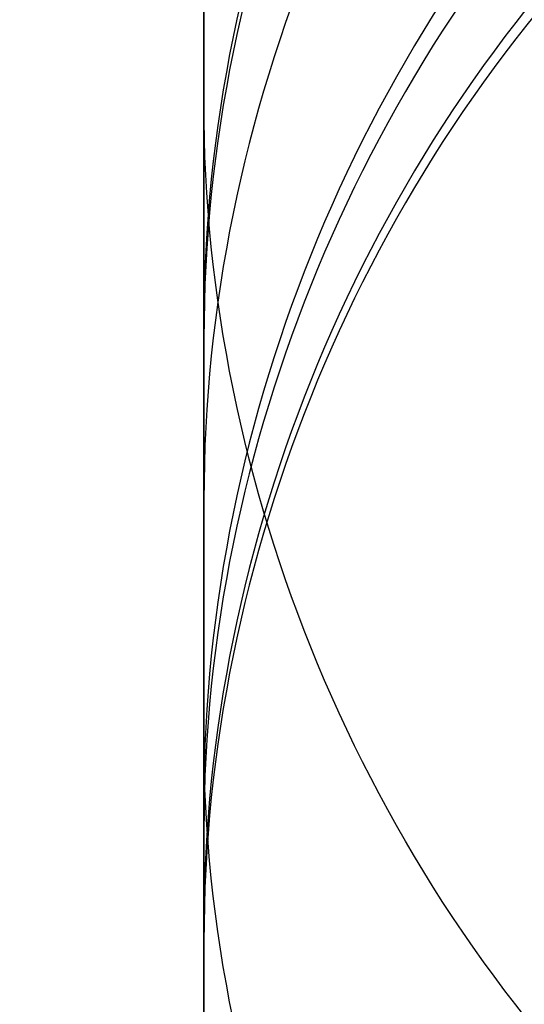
# Model space of a CAD drawing. Header units: millimetres. Extents: x -273 to 273, y -262 to 262.
# Tile 67 of 256: x -1.038 to -0.934, y -4.309 to -4.107. Entities that reach past the tile are written whole.
import ezdxf

# ---------------------------------------------------------------- set-up
doc = ezdxf.new("R2010")
doc.units = ezdxf.units.MM
doc.header["$MEASUREMENT"] = 0
doc.layers.add('Default', color=7, linetype='Continuous', true_color=0x000000)

# ---------------------------------------------------------------- blocks, each defined once
blk = doc.blocks.new('Block 01')
at = {"layer": 'Default', "color": 9, "true_color": 0xbfbfbf}
for points, knots in [([(-1.000000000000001, 0.9625595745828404, 779.189699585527), (-1.000000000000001, 1.280998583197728, 768.9222898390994), (-1.000000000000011, 1.60822665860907, 758.6551526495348), (-1.000000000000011, 2.162908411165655, 741.7134129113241), (-1.000000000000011, 2.385163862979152, 735.0386403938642), (-1.000000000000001, 2.680020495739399, 726.3185048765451), (-1.000000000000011, 2.749496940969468, 724.2730361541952), (-1.000000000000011, 2.950221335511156, 718.3886082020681), (-1.000000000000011, 3.082223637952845, 714.549674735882), (-1.000000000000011, 3.277304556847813, 708.911735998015), (-1.000000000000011, 3.339734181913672, 707.1127082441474), (-1.000000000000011, 3.555340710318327, 700.9136911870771), (-1.000000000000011, 3.709289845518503, 696.5137288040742), (-1.000000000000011, 3.950457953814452, 689.6254209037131), (-1.000000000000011, 4.037597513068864, 687.1370725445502), (-1.000000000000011, 4.243346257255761, 681.2464907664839), (-1.000000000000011, 4.361796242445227, 677.8442516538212), (-1.000000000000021, 4.51505934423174, 673.3905213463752), (-1.000000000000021, 4.55110413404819, 672.339072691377), (-1.000000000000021, 4.654748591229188, 669.3007794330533), (-1.000000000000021, 4.72190133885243, 667.313919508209), (-1.000000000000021, 4.819302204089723, 664.3890582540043), (-1.000000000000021, 4.850315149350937, 663.451082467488), (-1.000000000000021, 4.939106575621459, 660.7418510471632), (-1.000000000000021, 4.99619952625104, 658.9705727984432), (-1.000000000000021, 5.078196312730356, 656.3635239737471), (-1.000000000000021, 5.104171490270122, 655.5277872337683), (-1.000000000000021, 5.178117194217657, 653.1145003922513), (-1.000000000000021, 5.225159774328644, 651.5369216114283), (-1.000000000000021, 5.291775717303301, 649.2151569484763), (-1.000000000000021, 5.312728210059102, 648.4710108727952), (-1.000000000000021, 5.371892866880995, 646.3223061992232), (-1.000000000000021, 5.408934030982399, 644.9177149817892), (-1.000000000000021, 5.460257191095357, 642.8504632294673), (-1.000000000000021, 5.476222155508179, 642.1878448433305), (-1.000000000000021, 5.520726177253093, 640.2741157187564), (-1.000000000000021, 5.547853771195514, 639.0229716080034), (-1.000000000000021, 5.584037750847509, 637.1812211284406), (-1.000000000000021, 5.595070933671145, 636.5906540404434), (-1.000000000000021, 5.633113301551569, 634.4275768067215), (-1.000000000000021, 5.656253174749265, 632.8549951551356), (-1.000000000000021, 5.683104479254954, 630.3453829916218), (-1.000000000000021, 5.690876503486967, 629.4083981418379), (-1.000000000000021, 5.704959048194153, 626.7757251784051), (-1.000000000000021, 5.705103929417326, 625.0799908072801), (-1.000000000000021, 5.68662748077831, 622.6148386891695), (-1.000000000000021, 5.678186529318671, 621.8453577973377), (-1.000000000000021, 5.645450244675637, 619.6685621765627), (-1.000000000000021, 5.613843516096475, 618.2613429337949), (-1.000000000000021, 5.547641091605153, 616.2076259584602), (-1.000000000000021, 5.523868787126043, 615.5607945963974), (-1.000000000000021, 5.446622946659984, 613.7124725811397), (-1.000000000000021, 5.385124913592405, 612.5113068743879), (-1.000000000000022, 5.275243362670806, 610.7489796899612), (-1.000000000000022, 5.237283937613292, 610.1871802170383), (-1.000000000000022, 5.118499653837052, 608.5617062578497), (-1.000000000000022, 5.029625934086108, 607.4986175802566), (-1.000000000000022, 4.881019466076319, 605.9291952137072), (-1.000000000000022, 4.830320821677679, 605.4220101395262), (-1.000000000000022, 4.673910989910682, 603.9353326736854), (-1.000000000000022, 4.560934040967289, 602.9566088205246), (-1.000000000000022, 4.379236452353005, 601.5028346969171), (-1.000000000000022, 4.317553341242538, 601.0269018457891), (-1.000000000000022, 4.128574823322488, 599.6160337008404), (-1.000000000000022, 3.995433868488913, 598.6818870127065), (-1.000000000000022, 3.786684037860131, 597.2873614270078), (-1.000000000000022, 3.716032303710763, 596.8262352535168), (-1.000000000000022, 3.500665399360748, 595.4488499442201), (-1.000000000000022, 3.351765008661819, 594.5332490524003), (-1.000000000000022, 3.122282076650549, 593.1623081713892), (-1.000000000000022, 3.044892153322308, 592.7064300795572), (-1.000000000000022, 2.732205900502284, 590.8863798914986), (-1.000000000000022, 2.489709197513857, 589.5234549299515), (-1.000000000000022, 2.078471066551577, 587.2549467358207), (-1.000000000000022, 1.912200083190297, 586.3489072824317), (-1.000000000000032, 1.410808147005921, 583.6326549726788), (-1.000000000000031, 1.072868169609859, 581.8229631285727), (-1.000000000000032, 0.5711502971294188, 579.1065381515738), (-1.000000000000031, 0.4046971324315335, 578.2002993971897), (-1.000000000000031, -0.09076097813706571, 575.4739079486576), (-1.000000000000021, -0.4145497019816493, 573.6527914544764), (-1.000000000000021, -0.8824460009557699, 570.9120456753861), (-1.000000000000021, -1.035911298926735, 569.9940308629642), (-1.000000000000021, -1.488219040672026, 567.219143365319), (-1.000000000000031, -1.775493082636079, 565.3603697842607), (-1.000000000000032, -2.180303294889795, 562.5551785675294), (-1.000000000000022, -2.311710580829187, 561.6107802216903), (-1.000000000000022, -2.695615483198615, 558.739862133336), (-1.000000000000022, -2.932182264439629, 556.8112103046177), (-1.000000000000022, -3.257130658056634, 553.8923683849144), (-1.000000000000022, -3.361470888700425, 552.9039599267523), (-1.000000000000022, -3.663546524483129, 549.8806416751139), (-1.000000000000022, -3.84339114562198, 547.8439591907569), (-1.000000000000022, -4.083989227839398, 544.7530731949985), (-1.000000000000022, -4.160288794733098, 543.7000679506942), (-1.000000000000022, -4.379039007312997, 540.4594946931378), (-1.000000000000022, -4.504346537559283, 538.2707934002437), (-1.000000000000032, -4.66814441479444, 534.9404097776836), (-1.000000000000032, -4.719466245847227, 533.7993364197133), (-1.000000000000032, -4.865625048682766, 530.2683522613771), (-1.000000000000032, -4.946798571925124, 527.8778965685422), (-1.000000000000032, -5.053184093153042, 524.2318923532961), (-1.000000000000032, -5.086627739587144, 522.9765634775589), (-1.000000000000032, -5.166318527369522, 519.7554249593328), (-1.000000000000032, -5.209125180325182, 517.7895314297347), (-1.000000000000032, -5.261845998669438, 515.1450833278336), (-1.000000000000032, -5.274934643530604, 514.4665890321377), (-1.000000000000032, -5.313790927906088, 512.3949672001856), (-1.000000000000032, -5.338397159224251, 511.0018180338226), (-1.000000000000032, -5.374120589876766, 508.8936473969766), (-1.000000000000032, -5.385971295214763, 508.1786381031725), (-1.000000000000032, -5.42151507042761, 505.9960504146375), (-1.000000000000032, -5.444550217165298, 504.5284613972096), (-1.000000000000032, -5.478716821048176, 502.3080902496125), (-1.000000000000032, -5.490179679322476, 501.5553131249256), (-1.000000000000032, -5.524920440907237, 499.2587152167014), (-1.000000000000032, -5.547960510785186, 497.7148908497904), (-1.000000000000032, -5.582803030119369, 495.3799789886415), (-1.000000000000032, -5.594605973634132, 494.5888914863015), (-1.000000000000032, -5.630680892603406, 492.1773672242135), (-1.000000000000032, -5.6550555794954, 490.5569319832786), (-1.000000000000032, -5.692442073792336, 488.1072702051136), (-1.000000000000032, -5.70519005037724, 487.2780396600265), (-1.000000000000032, -5.744362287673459, 484.7528019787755), (-1.000000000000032, -5.771155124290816, 483.0568005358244), (-1.000000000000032, -5.812589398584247, 480.4943105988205), (-1.000000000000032, -5.826764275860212, 479.6278145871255), (-1.000000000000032, -5.870422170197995, 476.9922073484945), (-1.000000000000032, -5.900470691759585, 475.2231054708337), (-1.000000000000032, -5.947092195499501, 472.5518411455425), (-1.000000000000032, -5.963052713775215, 471.6496680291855), (-1.000000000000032, -6.012209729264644, 468.9091680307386), (-1.000000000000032, -6.046105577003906, 467.0708536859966), (-1.000000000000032, -6.098688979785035, 464.2970022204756), (-1.000000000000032, -6.116670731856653, 463.3614517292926), (-1.000000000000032, -6.171965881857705, 460.5236705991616), (-1.000000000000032, -6.210054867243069, 458.6214550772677), (-1.000000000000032, -6.269009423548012, 455.7533387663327), (-1.000000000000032, -6.2891248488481, 454.7874225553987), (-1.000000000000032, -6.350823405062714, 451.8621084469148), (-1.000000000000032, -6.393205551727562, 449.9027274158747), (-1.000000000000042, -6.458574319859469, 446.9508051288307), (-1.000000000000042, -6.480812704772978, 445.9582472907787), (-1.000000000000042, -6.548807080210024, 442.9572863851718), (-1.000000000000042, -6.595336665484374, 440.9489008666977), (-1.000000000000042, -6.666795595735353, 437.9257695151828), (-1.000000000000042, -6.691023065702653, 436.9110070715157), (-1.000000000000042, -6.764833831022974, 433.8484250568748), (-1.000000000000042, -6.815119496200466, 431.8006224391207), (-1.000000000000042, -6.891976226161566, 428.7210187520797), (-1.000000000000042, -6.917935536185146, 427.6892023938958), (-1.000000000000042, -7.023149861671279, 423.5381438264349), (-1.000000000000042, -7.103971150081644, 420.4189414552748), (-1.000000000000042, -7.241138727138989, 415.2075659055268), (-1.000000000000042, -7.29678422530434, 413.1153741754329), (-1.000000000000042, -7.437003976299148, 407.8807120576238), (-1.000000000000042, -7.522078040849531, 404.7382550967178), (-1.000000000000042, -7.635937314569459, 400.5500160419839), (-1.000000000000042, -7.664407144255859, 399.5042253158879), (-1.000000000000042, -7.749700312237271, 396.3732967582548), (-1.000000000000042, -7.806582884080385, 394.2881605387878), (-1.000000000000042, -7.891672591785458, 391.1648765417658), (-1.000000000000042, -7.919936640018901, 390.1267303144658), (-1.000000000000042, -8.00429786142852, 387.0239288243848), (-1.000000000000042, -8.060283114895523, 384.9592705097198), (-1.000000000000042, -8.143619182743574, 381.8691233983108), (-1.000000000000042, -8.171199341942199, 380.8436407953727), (-1.000000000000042, -8.253224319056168, 377.7832600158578), (-1.000000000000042, -8.307391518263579, 375.7483543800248), (-1.000000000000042, -8.38761078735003, 372.7048750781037), (-1.000000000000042, -8.414063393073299, 371.6963119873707), (-1.000000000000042, -8.49245311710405, 368.6903561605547), (-1.000000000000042, -8.543950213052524, 366.6929519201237), (-1.000000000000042, -8.619791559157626, 363.7073823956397), (-1.000000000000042, -8.644707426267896, 362.7192316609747), (-1.000000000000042, -8.71826754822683, 359.7774156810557), (-1.000000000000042, -8.766311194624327, 357.8237353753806), (-1.000000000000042, -8.836616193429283, 354.9050284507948), (-1.000000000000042, -8.859620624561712, 353.9400197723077), (-1.000000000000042, -8.927260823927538, 351.0697687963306), (-1.000000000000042, -8.971136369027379, 349.1645085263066), (-1.000000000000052, -9.034850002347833, 346.3193275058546), (-1.000000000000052, -9.05560279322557, 345.3794272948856), (-1.000000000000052, -9.116336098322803, 342.5858762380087), (-1.000000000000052, -9.155397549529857, 340.7322053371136), (-1.000000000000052, -9.211568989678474, 337.9649235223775), (-1.000000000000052, -9.22976443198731, 337.0513347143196), (-1.000000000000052, -9.282706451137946, 334.3373276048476), (-1.000000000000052, -9.31637641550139, 332.5368882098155), (-1.000000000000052, -9.364159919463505, 329.8495882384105), (-1.000000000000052, -9.379526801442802, 328.9627500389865), (-1.000000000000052, -9.423894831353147, 326.3288391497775), (-1.000000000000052, -9.451664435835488, 324.5817456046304), (-1.000000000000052, -9.49032037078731, 321.9742184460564), (-1.000000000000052, -9.502621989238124, 321.1138059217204), (-1.000000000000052, -9.53931983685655, 318.4428241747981), (-1.000000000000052, -9.56207256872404, 316.6322322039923), (-1.000000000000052, -9.593117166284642, 313.8735154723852), (-1.000000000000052, -9.603134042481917, 312.9254102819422), (-1.000000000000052, -9.630812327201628, 310.1118496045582), (-1.000000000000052, -9.646493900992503, 308.2463744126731), (-1.000000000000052, -9.665478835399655, 305.462748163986), (-1.000000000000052, -9.67102364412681, 304.5446125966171), (-1.000000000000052, -9.689922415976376, 300.924893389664), (-1.000000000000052, -9.697519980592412, 298.223278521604), (-1.000000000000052, -9.697964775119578, 293.7590302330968), (-1.000000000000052, -9.695019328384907, 291.9963982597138), (-1.000000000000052, -9.679547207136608, 287.6344381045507), (-1.000000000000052, -9.663126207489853, 285.0351232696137), (-1.000000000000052, -9.631127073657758, 281.5788330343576), (-1.000000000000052, -9.622363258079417, 280.7217952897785), (-1.000000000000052, -9.593669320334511, 278.1613667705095), (-1.000000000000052, -9.571257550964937, 276.4580037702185), (-1.000000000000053, -9.532633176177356, 273.9073598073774), (-1.000000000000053, -9.518965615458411, 273.0600403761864), (-1.000000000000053, -9.46114230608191, 269.6828585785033), (-1.000000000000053, -9.410324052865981, 267.1531103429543), (-1.000000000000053, -9.274660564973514, 261.2689274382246), (-1.000000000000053, -9.184113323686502, 257.9146251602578), (-1.000000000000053, -9.080691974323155, 254.5607204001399)], [-7.98116551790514e-12, -7.98116551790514e-12, -7.98116551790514e-12, -7.98116551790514e-12, 3.081704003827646, 3.081704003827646, 5.085245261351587, 5.085245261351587, 5.699239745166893, 5.699239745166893, 6.851600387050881, 6.851600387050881, 7.391633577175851, 7.391633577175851, 8.712430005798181, 8.712430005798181, 9.459392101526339, 9.459392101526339, 10.48068218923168, 10.48068218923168, 10.79630207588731, 10.79630207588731, 11.39270035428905, 11.39270035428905, 11.67424684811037, 11.67424684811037, 12.20590617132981, 12.20590617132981, 12.45674824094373, 12.45674824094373, 12.93023201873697, 12.93023201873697, 13.15356427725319, 13.15356427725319, 13.57508775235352, 13.57508775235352, 13.77393089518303, 13.77393089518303, 14.14936173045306, 14.14936173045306, 14.32656266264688, 14.32656266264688, 14.79838536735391, 14.79838536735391, 15.07948939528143, 15.07948939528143, 15.58819901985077, 15.58819901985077, 15.81905549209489, 15.81905549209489, 16.24131199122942, 16.24131199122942, 16.43549020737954, 16.43549020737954, 16.79629289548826, 16.79629289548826, 16.96521467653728, 16.96521467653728, 17.285235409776, 17.285235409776, 17.43814721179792, 17.43814721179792, 17.73370002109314, 17.73370002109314, 17.87767266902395, 17.87767266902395, 18.16074032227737, 18.16074032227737, 18.30069174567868, 18.30069174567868, 18.5789765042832, 18.5789765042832, 18.71769629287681, 18.71769629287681, 19.13299067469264, 19.13299067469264, 19.40934111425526, 19.40934111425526, 19.9616329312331, 19.9616329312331, 20.23805208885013, 20.23805208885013, 20.79294689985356, 20.79294689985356, 21.07217110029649, 21.07217110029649, 21.63640002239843, 21.63640002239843, 21.92244531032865, 21.92244531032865, 22.50534176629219, 22.50534176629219, 22.80350729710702, 22.80350729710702, 23.41685276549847, 23.41685276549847, 23.73357841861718, 23.73357841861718, 24.39123645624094, 24.39123645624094, 24.73390189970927, 24.73390189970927, 25.45143825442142, 25.45143825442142, 25.82816946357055, 25.82816946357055, 26.41807553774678, 26.41807553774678, 26.6216616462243, 26.6216616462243, 27.03967140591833, 27.03967140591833, 27.25420364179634, 27.25420364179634, 27.69453453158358, 27.69453453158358, 27.9203938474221, 27.9203938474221, 28.38359272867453, 28.38359272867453, 28.62094539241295, 28.62094539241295, 29.10713095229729, 29.10713095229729, 29.35592950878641, 29.35592950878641, 29.86479339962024, 29.86479339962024, 30.12477697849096, 30.12477697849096, 30.6555840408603, 30.6555840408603, 30.92627831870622, 30.92627831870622, 31.47786629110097, 31.47786629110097, 31.75858326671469, 31.75858326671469, 32.32936223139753, 32.32936223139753, 32.61919991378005, 32.61919991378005, 33.2071516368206, 33.2071516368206, 33.50499370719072, 33.50499370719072, 34.10767096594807, 34.10767096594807, 34.41218644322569, 34.41218644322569, 35.02671236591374, 35.02671236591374, 35.33635521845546, 35.33635521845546, 36.27242988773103, 36.27242988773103, 36.90030934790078, 36.90030934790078, 37.84339182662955, 37.84339182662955, 38.15724527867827, 38.15724527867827, 38.78301886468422, 38.78301886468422, 39.09457813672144, 39.09457813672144, 39.71420329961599, 39.71420329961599, 40.02195932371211, 40.02195932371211, 40.63264724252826, 40.63264724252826, 40.93532021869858, 40.93532021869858, 41.53474057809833, 41.53474057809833, 41.83128001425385, 41.83128001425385, 42.41756123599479, 42.41756123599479, 42.70714607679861, 42.70714607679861, 43.27887559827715, 43.27887559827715, 43.56091437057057, 43.56091437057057, 44.11713895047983, 44.11713895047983, 44.39126992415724, 44.39126992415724, 44.93149598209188, 44.93149598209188, 45.1975873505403, 45.1975873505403, 45.72178135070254, 45.72178135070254, 45.97993145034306, 45.97993145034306, 46.5231515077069, 46.5231515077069, 46.80759886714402, 46.80759886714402, 47.36726055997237, 47.36726055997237, 47.64270616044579, 47.64270616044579, 48.45319116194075, 48.45319116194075, 48.98198061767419, 48.98198061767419, 49.76178745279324, 49.76178745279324, 50.01891209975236, 50.01891209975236, 50.52996424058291, 50.52996424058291, 50.78419301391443, 50.78419301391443, 51.54326727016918, 51.54326727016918, 52.5499169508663, 52.5499169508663, 52.5499169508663, 52.5499169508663]), ([(-1.000000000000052, -10.48135596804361, 254.560720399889), (-1.000000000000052, -10.58511833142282, 257.9300429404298), (-1.000000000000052, -10.67568596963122, 261.2905291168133), (-1.000000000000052, -10.81127225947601, 267.1833387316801), (-1.000000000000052, -10.86202136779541, 269.715529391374), (-1.000000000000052, -10.91974508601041, 273.095985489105), (-1.000000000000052, -10.93338717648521, 273.944137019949), (-1.000000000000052, -10.97193319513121, 276.4972971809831), (-1.000000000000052, -10.99429016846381, 278.202344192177), (-1.000000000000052, -11.02289856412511, 280.765305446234), (-1.000000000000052, -11.03163321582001, 281.623192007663), (-1.000000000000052, -11.06351255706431, 285.082885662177), (-1.000000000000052, -11.07983907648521, 287.684754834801), (-1.000000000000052, -11.09514746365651, 292.050957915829), (-1.000000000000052, -11.09802542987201, 293.815278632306), (-1.000000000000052, -11.09740779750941, 298.2836648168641), (-1.000000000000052, -11.08970462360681, 300.987728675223), (-1.000000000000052, -11.07066442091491, 304.61067760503), (-1.000000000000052, -11.06508399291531, 305.529594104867), (-1.000000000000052, -11.04599193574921, 308.3154951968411), (-1.000000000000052, -11.03023938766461, 310.182464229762), (-1.000000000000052, -11.00245551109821, 312.998227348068), (-1.000000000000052, -10.99240361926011, 313.9470411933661), (-1.000000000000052, -10.96125861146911, 316.7077490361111), (-1.000000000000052, -10.93844128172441, 318.5196234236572), (-1.000000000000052, -10.90164996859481, 321.1924661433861), (-1.000000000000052, -10.88931877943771, 322.0534572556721), (-1.000000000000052, -10.85057526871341, 324.6626495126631), (-1.000000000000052, -10.82274859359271, 326.410829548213), (-1.000000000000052, -10.77829688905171, 329.0463336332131), (-1.000000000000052, -10.76290265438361, 329.9336785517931), (-1.000000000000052, -10.71503879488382, 332.62242367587), (-1.000000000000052, -10.68131693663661, 334.4238014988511), (-1.000000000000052, -10.62829949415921, 337.1391779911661), (-1.000000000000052, -10.61007961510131, 338.053197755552), (-1.000000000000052, -10.55383704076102, 340.8216947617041), (-1.000000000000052, -10.51473010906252, 342.6761499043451), (-1.000000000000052, -10.45393136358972, 345.4708380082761), (-1.000000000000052, -10.43315759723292, 346.4110910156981), (-1.000000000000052, -10.36938359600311, 349.257251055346), (-1.000000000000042, -10.32546993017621, 351.1631375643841), (-1.000000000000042, -10.25777558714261, 354.0342878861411), (-1.000000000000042, -10.23475405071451, 354.9995696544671), (-1.000000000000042, -10.16440059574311, 357.9190152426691), (-1.000000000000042, -10.11632688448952, 359.8731611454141), (-1.000000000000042, -10.04272487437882, 362.8156349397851), (-1.000000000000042, -10.01779606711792, 363.8039778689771), (-1.000000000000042, -9.941918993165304, 366.7900421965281), (-1.000000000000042, -9.890400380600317, 368.7877490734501), (-1.000000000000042, -9.811981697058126, 371.794117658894), (-1.000000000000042, -9.785520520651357, 372.8027908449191), (-1.000000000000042, -9.705278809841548, 375.8465172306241), (-1.000000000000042, -9.65109897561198, 377.8815598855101), (-1.000000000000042, -9.56905841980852, 380.9421041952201), (-1.000000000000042, -9.541474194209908, 381.9676132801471), (-1.000000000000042, -9.45812933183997, 385.057754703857), (-1.000000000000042, -9.402140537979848, 387.1223808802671), (-1.000000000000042, -9.317777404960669, 390.2250910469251), (-1.000000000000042, -9.289513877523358, 391.2631780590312), (-1.000000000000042, -9.204429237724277, 394.3861965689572), (-1.000000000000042, -9.147552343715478, 396.4711265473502), (-1.000000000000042, -9.062271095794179, 399.6017010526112), (-1.000000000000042, -9.033806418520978, 400.6473439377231), (-1.000000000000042, -8.919974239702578, 404.8348066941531), (-1.000000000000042, -8.83492493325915, 407.9766352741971), (-1.000000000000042, -8.6947560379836, 413.2100918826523), (-1.000000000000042, -8.63913479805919, 415.3017064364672), (-1.000000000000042, -8.50203674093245, 420.5114153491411), (-1.000000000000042, -8.421262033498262, 423.6295282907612), (-1.000000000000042, -8.316113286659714, 427.7790828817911), (-1.000000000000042, -8.290171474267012, 428.8104846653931), (-1.000000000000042, -8.213369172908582, 431.8887788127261), (-1.000000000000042, -8.16312078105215, 433.9356864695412), (-1.000000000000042, -8.089366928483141, 436.9968975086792), (-1.000000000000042, -8.06515888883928, 438.0111839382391), (-1.000000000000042, -7.993759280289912, 441.0328391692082), (-1.000000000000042, -7.947269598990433, 443.0402245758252), (-1.000000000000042, -7.879335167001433, 446.0396656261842), (-1.000000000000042, -7.857116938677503, 447.0317037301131), (-1.000000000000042, -7.791808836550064, 449.9820368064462), (-1.000000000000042, -7.749466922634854, 451.9403483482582), (-1.000000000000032, -7.687827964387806, 454.8640478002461), (-1.000000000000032, -7.667732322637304, 455.8294188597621), (-1.000000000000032, -7.608836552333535, 458.6958890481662), (-1.000000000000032, -7.570786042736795, 460.5970035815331), (-1.000000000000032, -7.515547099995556, 463.4331329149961), (-1.000000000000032, -7.497583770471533, 464.3681326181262), (-1.000000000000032, -7.445054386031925, 467.1403425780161), (-1.000000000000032, -7.411193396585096, 468.9775661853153), (-1.000000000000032, -7.362086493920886, 471.7164411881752), (-1.000000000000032, -7.346142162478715, 472.6180800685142), (-1.000000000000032, -7.299567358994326, 475.2877772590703), (-1.000000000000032, -7.269548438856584, 477.0558462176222), (-1.000000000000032, -7.225932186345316, 479.6899284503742), (-1.000000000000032, -7.211770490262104, 480.5559323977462), (-1.000000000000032, -7.170373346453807, 483.1170107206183), (-1.000000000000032, -7.143603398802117, 484.8120925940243), (-1.000000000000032, -7.104462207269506, 487.3359909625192), (-1.000000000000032, -7.091723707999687, 488.1648017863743), (-1.000000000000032, -7.054362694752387, 490.6133034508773), (-1.000000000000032, -7.030002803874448, 492.2329982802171), (-1.000000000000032, -6.993946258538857, 494.6434706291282), (-1.000000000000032, -6.982148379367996, 495.4342466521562), (-1.000000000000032, -6.947317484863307, 497.7683642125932), (-1.000000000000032, -6.924282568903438, 499.3117057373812), (-1.000000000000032, -6.889545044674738, 501.6076602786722), (-1.000000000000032, -6.878081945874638, 502.3602769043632), (-1.000000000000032, -6.843910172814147, 504.5803553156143), (-1.000000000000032, -6.820868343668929, 506.0478120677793), (-1.000000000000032, -6.785308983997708, 508.2303083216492), (-1.000000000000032, -6.773451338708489, 508.9453584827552), (-1.000000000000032, -6.737701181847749, 511.0538969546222), (-1.000000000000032, -6.713072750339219, 512.4473730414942), (-1.000000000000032, -6.674175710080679, 514.5196220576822), (-1.000000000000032, -6.661070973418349, 515.1984166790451), (-1.000000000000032, -6.608270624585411, 517.8446981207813), (-1.000000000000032, -6.56539016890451, 519.8121244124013), (-1.000000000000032, -6.4855437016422, 523.0364157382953), (-1.000000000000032, -6.45202259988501, 524.2933648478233), (-1.000000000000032, -6.34533769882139, 527.9459072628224), (-1.000000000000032, -6.263903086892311, 530.3412795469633), (-1.000000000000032, -6.117259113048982, 533.8804352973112), (-1.000000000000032, -6.065739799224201, 535.0247653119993), (-1.000000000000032, -5.901239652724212, 538.3662982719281), (-1.000000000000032, -5.775360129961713, 540.5628883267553), (-1.000000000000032, -5.555603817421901, 543.8158341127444), (-1.000000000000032, -5.478921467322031, 544.8733275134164), (-1.000000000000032, -5.237049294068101, 547.9783933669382), (-1.000000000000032, -5.056228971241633, 550.0247600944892), (-1.000000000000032, -4.752521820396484, 553.0627493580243), (-1.000000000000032, -4.647599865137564, 554.0561530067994), (-1.000000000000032, -4.320842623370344, 556.9898160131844), (-1.000000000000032, -4.082972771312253, 558.9282843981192), (-1.000000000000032, -3.697004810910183, 561.8136061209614), (-1.000000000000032, -3.564914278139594, 562.7626025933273), (-1.000000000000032, -3.158147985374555, 565.5804882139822), (-1.000000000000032, -2.869558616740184, 567.4473513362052), (-1.000000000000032, -2.415306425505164, 570.2336020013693), (-1.000000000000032, -2.261264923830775, 571.1548994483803), (-1.000000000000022, -1.791945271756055, 573.9035506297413), (-1.000000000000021, -1.467305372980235, 575.7292889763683), (-1.000000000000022, -0.9707572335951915, 578.4614631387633), (-1.000000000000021, -0.8040808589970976, 579.3688656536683), (-1.000000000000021, -0.3021880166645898, 582.0861495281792), (-1.000000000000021, 0.03569499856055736, 583.8955381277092), (-1.000000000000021, 0.5367179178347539, 586.6098755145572), (-1.000000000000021, 0.7026845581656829, 587.5143018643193), (-1.000000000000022, 1.112800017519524, 589.7767942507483), (-1.000000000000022, 1.354493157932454, 591.1353138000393), (-1.000000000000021, 1.666031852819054, 592.9489163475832), (-1.000000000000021, 1.743064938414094, 593.4027545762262), (-1.000000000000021, 1.971324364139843, 594.7665962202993), (-1.000000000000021, 2.119379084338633, 595.6771341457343), (-1.000000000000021, 2.333431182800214, 597.0463870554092), (-1.000000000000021, 2.403598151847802, 597.5044463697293), (-1.000000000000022, 2.610761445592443, 598.8886963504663), (-1.000000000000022, 2.742844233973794, 599.8156275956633), (-1.000000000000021, 2.930246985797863, 601.2151506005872), (-1.000000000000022, 2.991376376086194, 601.6869588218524), (-1.000000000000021, 3.171363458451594, 603.1275236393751), (-1.000000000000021, 3.283251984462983, 604.0971539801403), (-1.000000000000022, 3.438128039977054, 605.5698704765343), (-1.000000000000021, 3.488318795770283, 606.0721949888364), (-1.000000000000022, 3.635454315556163, 607.6267784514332), (-1.000000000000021, 3.723445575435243, 608.6798807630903), (-1.000000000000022, 3.841069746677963, 610.2903893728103), (-1.000000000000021, 3.878670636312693, 610.8472161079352), (-1.000000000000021, 3.987582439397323, 612.5950459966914), (-1.000000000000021, 4.048541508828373, 613.7866822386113), (-1.000000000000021, 4.125143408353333, 615.6210389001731), (-1.000000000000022, 4.148732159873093, 616.2634379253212), (-1.000000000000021, 4.214475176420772, 618.3047489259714), (-1.000000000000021, 4.245857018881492, 619.7039925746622), (-1.000000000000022, 4.278371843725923, 621.8693201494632), (-1.000000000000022, 4.286757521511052, 622.6353096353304), (-1.000000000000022, 4.305114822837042, 625.0910164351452), (-1.000000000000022, 4.304935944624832, 626.7807964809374), (-1.000000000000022, 4.290862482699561, 629.4050399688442), (-1.000000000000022, 4.283098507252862, 630.3395495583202), (-1.000000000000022, 4.256278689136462, 632.8435107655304), (-1.000000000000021, 4.233168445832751, 634.4129167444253), (-1.000000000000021, 4.19518031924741, 636.5718879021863), (-1.000000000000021, 4.184159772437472, 637.1615244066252), (-1.000000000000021, 4.148012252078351, 639.0007143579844), (-1.000000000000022, 4.120911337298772, 640.2502285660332), (-1.000000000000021, 4.076450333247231, 642.1616209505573), (-1.000000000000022, 4.060498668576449, 642.8235324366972), (-1.000000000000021, 4.009212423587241, 644.8888592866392), (-1.000000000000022, 3.972196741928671, 646.2922325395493), (-1.000000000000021, 3.913071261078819, 648.4392005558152), (-1.000000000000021, 3.892130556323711, 649.1828278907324), (-1.000000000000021, 3.82554648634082, 651.5031971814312), (-1.000000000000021, 3.77852520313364, 653.0798993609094), (-1.000000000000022, 3.70461129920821, 655.4919445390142), (-1.000000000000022, 3.678645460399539, 656.3273161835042), (-1.000000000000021, 3.596673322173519, 658.9333980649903), (-1.000000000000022, 3.539596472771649, 660.7040744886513), (-1.000000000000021, 3.450828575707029, 663.4124608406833), (-1.000000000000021, 3.419822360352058, 664.3501933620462), (-1.000000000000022, 3.322438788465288, 667.2744239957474), (-1.000000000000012, 3.255297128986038, 669.2608965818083), (-1.000000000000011, 3.151668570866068, 672.2986527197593), (-1.000000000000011, 3.115628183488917, 673.3499515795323), (-1.000000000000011, 2.962378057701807, 677.8032248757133), (-1.000000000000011, 2.843937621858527, 681.2051568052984), (-1.000000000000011, 2.638202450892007, 687.0953208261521), (-1.000000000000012, 2.551066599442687, 689.5835586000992), (-1.000000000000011, 2.309905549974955, 696.4716660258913), (-1.000000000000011, 2.155960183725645, 700.8715385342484), (-1.000000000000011, 1.940358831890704, 707.0704417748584), (-1.000000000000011, 1.877930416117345, 708.8694455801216), (-1.000000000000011, 1.682852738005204, 714.5073271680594), (-1.000000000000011, 1.550852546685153, 718.3462274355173), (-1.000000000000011, 1.350131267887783, 724.2306072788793), (-1.000000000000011, 1.280655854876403, 726.2760610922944), (-1.000000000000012, 0.9858041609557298, 734.9961111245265), (-1.000000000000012, 0.7635526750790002, 741.6708130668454), (-1.000000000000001, 0.208884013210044, 758.6122392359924), (-1.000000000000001, -0.1183353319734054, 768.8791334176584), (-1.000000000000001, -0.4367668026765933, 779.1463001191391)], [-0.000923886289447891, -0.000923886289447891, -0.000923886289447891, -0.000923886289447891, 1.007598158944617, 1.007598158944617, 1.76741793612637, 1.76741793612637, 2.021900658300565, 2.021900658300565, 2.533466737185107, 2.533466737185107, 2.790850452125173, 2.790850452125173, 3.571437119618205, 3.571437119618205, 4.10074247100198, 4.10074247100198, 4.911976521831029, 4.911976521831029, 5.187661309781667, 5.187661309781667, 5.74778116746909, 5.74778116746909, 6.032446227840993, 6.032446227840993, 6.576060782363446, 6.576060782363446, 6.834389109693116, 6.834389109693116, 7.358918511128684, 7.358918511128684, 7.625166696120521, 7.625166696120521, 8.16568402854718, 8.16568402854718, 8.43994923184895, 8.43994923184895, 8.996419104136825, 8.996419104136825, 9.278568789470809, 9.278568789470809, 9.850496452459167, 9.850496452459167, 10.1401684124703, 10.1401684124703, 10.72659980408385, 10.72659980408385, 11.02320219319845, 11.02320219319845, 11.62272402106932, 11.62272402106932, 11.92543540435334, 11.92543540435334, 12.53617525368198, 12.53617525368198, 12.84394466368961, 12.84394466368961, 13.4635711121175, 13.4635711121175, 13.77511809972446, 13.77511809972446, 14.40084079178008, 14.40084079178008, 14.71465538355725, 14.71465538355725, 15.6575657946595, 15.6575657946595, 16.2852830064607, 16.2852830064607, 17.22104704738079, 17.22104704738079, 17.53057087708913, 17.53057087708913, 18.14483891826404, 18.14483891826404, 18.44921684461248, 18.44921684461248, 19.05160446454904, 19.05160446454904, 19.34929575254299, 19.34929575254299, 19.93693677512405, 19.93693677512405, 20.22661591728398, 20.22661591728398, 20.79707445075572, 20.79707445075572, 21.07763104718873, 21.07763104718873, 21.62890135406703, 21.62890135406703, 21.89944005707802, 21.89944005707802, 22.42994646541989, 22.42994646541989, 22.68978694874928, 22.68978694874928, 23.19838383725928, 23.19838383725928, 23.44706082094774, 23.44706082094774, 23.93303276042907, 23.93303276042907, 24.17029613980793, 24.17029613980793, 24.63335830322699, 24.63335830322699, 24.85917344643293, 24.85917344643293, 25.29947243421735, 25.29947243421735, 25.51402073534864, 25.51402073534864, 25.9321360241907, 25.9321360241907, 26.13581588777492, 26.13581588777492, 26.72619253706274, 26.72619253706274, 27.10341689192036, 27.10341689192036, 27.82244262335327, 27.82244262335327, 28.16609277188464, 28.16609277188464, 28.82613486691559, 28.82613486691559, 29.14421731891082, 29.14421731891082, 29.7604932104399, 29.7604932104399, 30.0601725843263, 30.0601725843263, 30.64604983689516, 30.64604983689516, 30.93349468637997, 30.93349468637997, 31.50019215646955, 31.50019215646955, 31.78042109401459, 31.78042109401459, 32.33673553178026, 32.33673553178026, 32.61351503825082, 32.61351503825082, 33.16572399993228, 33.16572399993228, 33.44158682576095, 33.44158682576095, 33.85554507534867, 33.85554507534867, 33.99364604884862, 33.99364604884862, 34.27039577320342, 34.27039577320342, 34.40941817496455, 34.40941817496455, 34.69030305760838, 34.69030305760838, 34.83302975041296, 34.83302975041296, 35.12584033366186, 35.12584033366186, 35.27728872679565, 35.27728872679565, 35.59430765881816, 35.59430765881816, 35.76173672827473, 35.76173672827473, 36.11968250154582, 36.11968250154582, 36.31253329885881, 36.31253329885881, 36.73240368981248, 36.73240368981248, 36.96221667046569, 36.96221667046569, 37.46914895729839, 37.46914895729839, 37.74951534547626, 37.74951534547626, 38.22039360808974, 38.22039360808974, 38.39731845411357, 38.39731845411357, 38.77226685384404, 38.77226685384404, 38.97090138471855, 38.97090138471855, 39.39206680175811, 39.39206680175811, 39.61524732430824, 39.61524732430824, 40.08847636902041, 40.08847636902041, 40.33921328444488, 40.33921328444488, 40.87070134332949, 40.87070134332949, 41.15217977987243, 41.15217977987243, 41.74847229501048, 41.74847229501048, 42.06405277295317, 42.06405277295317, 43.08526861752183, 43.08526861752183, 43.83221065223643, 43.83221065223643, 45.15300331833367, 45.15300331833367, 45.69303881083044, 45.69303881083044, 46.84540973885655, 46.84540973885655, 47.45941053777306, 47.45941053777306, 49.46296582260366, 49.46296582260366, 52.5446510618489, 52.5446510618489, 52.5446510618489, 52.5446510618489])]:
    blk.add_open_spline(points, degree=3, knots=knots, dxfattribs=at)
for points in [[(-0.7000000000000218, 4.551185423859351, 600.5114124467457), (-0.7785398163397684, 4.551185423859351, 600.5114124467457), (-0.9347173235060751, 4.486480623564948, 600.5200794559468), (-1.000000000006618, 4.331685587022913, 600.5408137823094), (-1.00000000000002, 4.253840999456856, 600.5512408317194)], [(-0.7000000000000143, 4.424329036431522, 684.6591886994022), (-0.7785398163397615, 4.424329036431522, 684.6591886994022), (-0.9347173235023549, 4.359086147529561, 684.6569098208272), (-1.000000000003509, 4.203003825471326, 684.6514579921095), (-1.00000000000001, 4.124511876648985, 684.6487163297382)], [(-0.6999999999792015, 3.995878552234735, 628.468905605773), (-0.7785398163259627, 3.995878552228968, 628.4689056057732), (-0.9347173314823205, 4.061160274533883, 628.4692559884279), (-1.000000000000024, 4.217335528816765, 628.4700942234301), (-1.00000000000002, 4.295874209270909, 628.4705157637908)], [(-0.6999999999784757, 3.992492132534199, 623.4035623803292), (-0.778539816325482, 3.992492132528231, 623.403562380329), (-0.9347173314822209, 4.057772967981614, 623.4030740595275), (-1.000000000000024, 4.2139461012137, 623.4019058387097), (-1.00000000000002, 4.292483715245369, 623.4013183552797)], [(-0.6999999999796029, 3.973106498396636, 631.2708215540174), (-0.7785398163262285, 3.97310649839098, 631.2708215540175), (-0.9347173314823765, 4.038385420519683, 631.2715206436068), (-1.000000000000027, 4.194553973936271, 631.2731931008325), (-1.00000000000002, 4.273089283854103, 631.2740341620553)], [(-0.6999999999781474, 3.966904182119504, 621.1078810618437), (-0.7785398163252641, 3.966904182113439, 621.1078810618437), (-0.9347173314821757, 4.032179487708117, 621.1069009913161), (-1.000000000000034, 4.188339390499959, 621.1045563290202), (-1.00000000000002, 4.266870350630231, 621.1033772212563)], [(-0.699999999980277, 3.90560190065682, 635.9769615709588), (-0.7785398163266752, 3.905601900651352, 635.9769615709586), (-0.934717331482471, 3.970874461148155, 635.9781102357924), (-1.00000000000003, 4.127027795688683, 635.9808582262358), (-1.00000000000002, 4.205555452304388, 635.9822401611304)], [(-0.6999999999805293, 3.872629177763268, 637.7452547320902), (-0.778539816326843, 3.87262917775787, 637.7452547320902), (-0.9347173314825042, 3.937899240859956, 637.7465375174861), (-1.000000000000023, 4.094046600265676, 637.7496063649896), (-1.00000000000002, 4.172571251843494, 637.7511496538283)], [(-0.6999999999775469, 3.869579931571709, 616.9155874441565), (-0.778539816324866, 3.869579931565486, 616.9155874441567), (-0.934717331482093, 3.934828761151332, 616.9134858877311), (-1.000000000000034, 4.090925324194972, 616.9084582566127), (-1.00000000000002, 4.169424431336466, 616.9059299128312)], [(-0.700000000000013, 4.163154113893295, 692.1242665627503), (-0.7785398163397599, 4.163154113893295, 692.1242665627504), (-0.9347173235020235, 4.09791140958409, 692.1219824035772), (-1.000000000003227, 3.941829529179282, 692.1165179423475), (-1.00000000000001, 3.863337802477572, 692.1137699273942)], [(-0.7000000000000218, 4.152441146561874, 597.7043135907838), (-0.7785398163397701, 4.152441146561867, 597.704313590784), (-0.9347173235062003, 4.087877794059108, 597.7139780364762), (-1.000000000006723, 3.933421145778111, 597.7370985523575), (-1.00000000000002, 3.855746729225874, 597.7487255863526)]]:
    blk.add_open_spline(points, degree=3, dxfattribs=at)

msp = doc.modelspace()

# ---------------------------------------------------------------- linework, layer by layer
at = {"layer": 'Default', "color": 9, "true_color": 0xbfbfbf}
msp.add_circle((2.48689957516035e-13, 4.67546815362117e-14, -579.6680000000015), 16, dxfattribs=at)
for centre, radius, start, end in [((-3.8628076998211e-14, 1.277357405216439e-14, -22), 100.85, 0.002522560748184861, 270), ((-3.8628076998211e-14, 1.277357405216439e-14, -22), 100.05, 0.00252256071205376, 270), ((2.486899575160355e-13, 4.64253806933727e-14, -579.1680000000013), 15.99999999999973, 89.99999999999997, 269.9999999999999), ((2.486899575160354e-13, 4.376084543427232e-14, -580.1680000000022), 16, 89.99999999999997, 269.9999999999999), ((2.486899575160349e-13, 7.307073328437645e-14, -578.6680000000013), 15.49999999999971, 89.99999999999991, 269.9999999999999), ((2.486899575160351e-13, 9.12188706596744e-15, -603.1680000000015), 7.499999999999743, 89.99999999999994, 269.9999999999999), ((2.486899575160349e-13, 4.598129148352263e-14, -580.1680000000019), 7.500000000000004, 89.99999999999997, 269.9999999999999), ((2.48689957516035e-13, 7.789619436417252e-15, -603.668000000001), 6.999999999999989, 89.9999999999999, 269.9999999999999), ((2.486899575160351e-13, 7.789619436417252e-15, -603.6680000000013), 4.458500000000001, 89.99999999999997, 269.9999999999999), ((2.488564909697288e-13, 1.265031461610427e-14, -583.6680000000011), 4.45849999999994, 89.9999999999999, 262.0775736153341), ((2.410389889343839e-14, 7.796626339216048e-15, -62.8678761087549), 4.449999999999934, 239.4766761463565, 59.47667614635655), ((2.080400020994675e-14, -9.18803421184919e-15, -59.66787610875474), 4.450000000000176, 239.4766761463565, 59.47667614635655), ((-2.842170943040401e-14, 2.244456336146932e-14, -44), 100.85, 180, 270), ((0, 3.665541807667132e-14), 100.85, 180, 270), ((-1.4210854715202e-14, 2.244456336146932e-14), 100.05, 180, 270), ((-1.4210854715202e-14, 3.665541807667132e-14, -44), 100.05, 180.0000000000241, 270), ((2.486899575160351e-13, 2.428411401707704e-14, -593.6680000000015), 4.4585, 197.2595617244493, 270), ((2.486899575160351e-13, 2.749419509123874e-14, -591.6680000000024), 7.5, 194.9662382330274, 270)]:
    msp.add_arc(centre, radius, start, end, dxfattribs=at)
for points, weights, knots in [([(-112.052876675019, 3.686125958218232e-13, -41.67126407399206), (-112.052876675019, -112.052876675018, -41.67126407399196), (-3.551012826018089e-13, -112.052876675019, -41.67126407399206), (112.052876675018, -112.052876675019, -41.67126407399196), (112.052876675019, -3.848246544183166e-13, -41.67126407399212), (112.052876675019, 112.0528766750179, -41.671264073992), (3.859245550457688e-13, 112.052876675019, -41.67126407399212)], [1, 0.7071067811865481, 1, 0.7071067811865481, 1, 0.7071067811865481, 1], [-528.0367412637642, -528.0367412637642, -528.0367412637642, -352.0244941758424, -352.0244941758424, -176.0122470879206, -176.0122470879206, 0, 0, 0]), ([(3.733584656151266e-13, 108.255644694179, -41.67126407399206), (108.255644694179, 108.255644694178, -41.67126407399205), (108.255644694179, -3.295794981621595e-13, -41.67126407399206), (108.255644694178, -108.255644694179, -41.67126407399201), (-3.424886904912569e-13, -108.255644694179, -41.67126407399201), (-108.255644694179, -108.255644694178, -41.67126407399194), (-108.255644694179, 3.561743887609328e-13, -41.67126407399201)], [1, 0.7071067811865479, 1, 0.7071067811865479, 1, 0.7071067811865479, 1], [0, 0, 0, 170.0475690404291, 170.0475690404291, 340.0951380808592, 340.0951380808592, 510.1427071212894, 510.1427071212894, 510.1427071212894]), ([(2.109977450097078e-13, 58.94401797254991, -59.09351528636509), (58.94401797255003, 58.94401797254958, -59.09351528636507), (58.94401797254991, -1.942115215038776e-13, -59.09351528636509), (58.94401797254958, -58.94401797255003, -59.09351528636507), (-1.805700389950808e-13, -58.94401797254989, -59.09351528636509), (-58.94401797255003, -58.94401797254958, -59.09351528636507), (-58.9440179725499, 1.973562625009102e-13, -59.09351528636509), (-58.94401797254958, 58.94401797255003, -59.09351528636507), (2.109977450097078e-13, 58.94401797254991, -59.09351528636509)], [0.9909948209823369, 0.7007391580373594, 0.9909948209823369, 0.7007391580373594, 0.9909948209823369, 0.7007391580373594, 0.9909948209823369, 0.7007391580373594, 0.9909948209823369], [0, 0, 0, 224.1057533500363, 224.1057533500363, 448.211506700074, 448.211506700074, 672.3172600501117, 672.3172600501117, 896.423013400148, 896.423013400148, 896.423013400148]), ([(2.044550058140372e-13, 56.93896143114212, -58.00311703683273), (56.93896143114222, 56.93896143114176, -58.00311703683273), (56.93896143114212, -1.875516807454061e-13, -58.00311703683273), (56.93896143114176, -56.9389614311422, -58.00311703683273), (-1.737930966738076e-13, -56.9389614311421, -58.00311703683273), (-56.93896143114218, -56.93896143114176, -58.00311703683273), (-56.93896143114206, 1.906964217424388e-13, -58.00311703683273), (-56.93896143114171, 56.93896143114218, -58.00311703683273), (2.044550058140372e-13, 56.93896143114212, -58.00311703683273)], [0.9915545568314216, 0.70113495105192, 0.9915545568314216, 0.70113495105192, 0.9915545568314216, 0.70113495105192, 0.9915545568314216, 0.70113495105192, 0.9915545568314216], [0, 0, 0, 216.5112893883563, 216.5112893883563, 433.0225787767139, 433.0225787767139, 649.5338681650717, 649.5338681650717, 866.045157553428, 866.045157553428, 866.045157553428])]:
    msp.add_rational_spline(points, weights, degree=2, knots=knots, dxfattribs=at)
msp.add_open_spline([(-86.75499999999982, -50.08802260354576, -756.8932544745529), (-43.37749999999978, -25.04401130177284, -775.8033956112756), (2.700062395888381e-13, 7.615262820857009e-14, -794.7135367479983)], degree=2, dxfattribs=at)
msp.add_open_spline([(2.486899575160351e-13, -4.458499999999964, -586.789000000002), (-0.3910682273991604, -4.458499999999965, -586.789000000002), (-0.75051358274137, -4.404420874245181, -586.6513512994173), (-1.315855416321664, -4.269799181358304, -586.1827866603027), (-1.515577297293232, -4.194055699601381, -585.8593672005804), (-1.666124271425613, -4.136576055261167, -585.0990429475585), (-1.601834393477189, -4.165200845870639, -584.7167829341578), (-1.242714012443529, -4.28597782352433, -584.0638480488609), (-0.9611700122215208, -4.367706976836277, -583.8100146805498), (-0.6145250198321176, -4.415946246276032, -583.6680000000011)], degree=3, knots=[-0.7401347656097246, -0.7401347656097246, -0.7401347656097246, -0.7401347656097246, -0.6317331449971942, -0.6317331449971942, -0.5242661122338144, -0.5242661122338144, -0.4147176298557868, -0.4147176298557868, -0.30750372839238, -0.30750372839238, -0.30750372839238, -0.30750372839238], dxfattribs=at)

# ---------------------------------------------------------------- block references
at = {"layer": 'Default', "color": 9, "true_color": 0xbfbfbf, "extrusion": (0, 0, -1), "rotation": 180}
msp.add_blockref('Block 01', (0, 8.233708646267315e-15, -200), dxfattribs=at)

doc.saveas('drawing.dxf')
